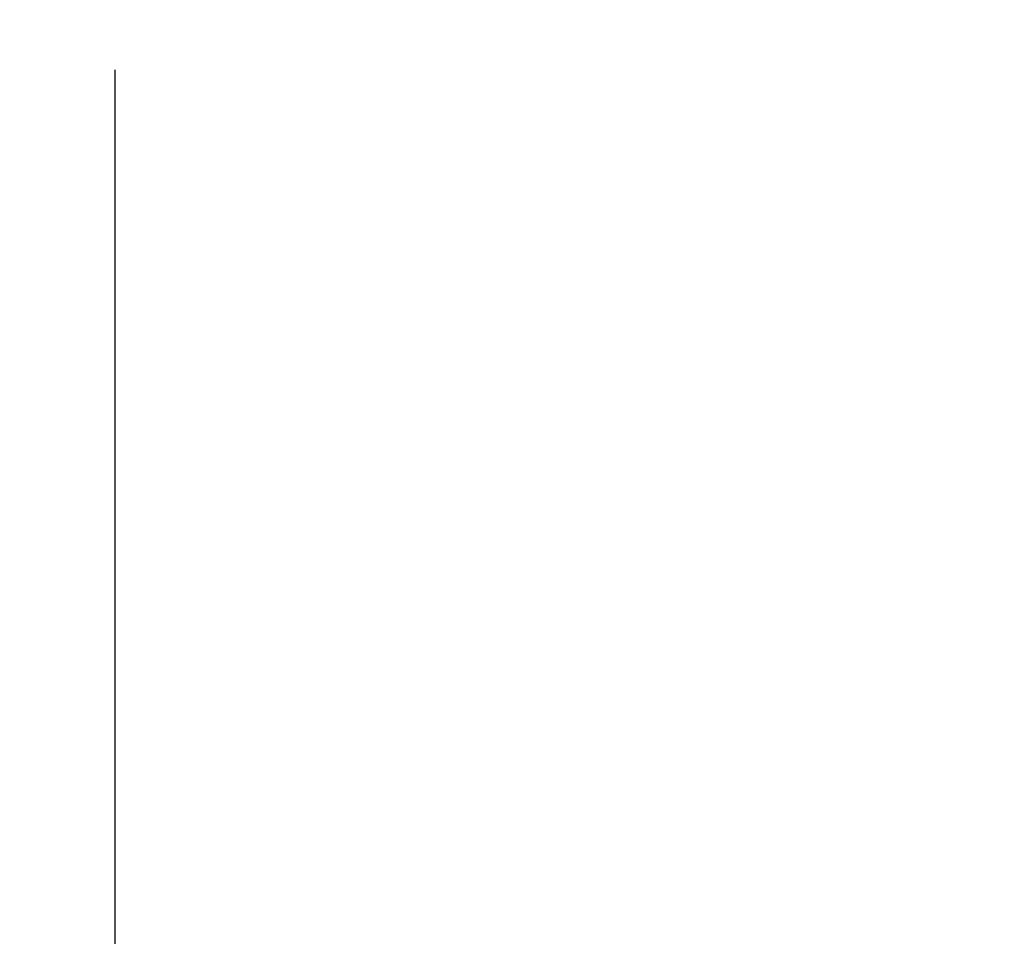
# Model space of a CAD drawing. Header units: inches. Extents: x 0 to 22, y 0 to 17.
# Tile 5 of 32: x 1.209 to 1.956, y 11.89 to 12.586. Entities that reach past the tile are written whole.
import ezdxf

# ---------------------------------------------------------------- set-up
doc = ezdxf.new("R2010")
doc.units = ezdxf.units.IN
doc.header["$LTSCALE"] = 1.21
doc.header["$MEASUREMENT"] = 0
doc.layers.get('0').update_dxf_attribs({"linetype": 'CONTINUOUS'})
doc.layers.add('DIMENSIONS', color=7, linetype='CONTINUOUS')
doc.styles.get("Standard").update_dxf_attribs({"font": 'txt', "width": 0.8})
doc.dimstyles.new('DIMSTYLE_2', dxfattribs={"dimtxt": 0.125, "dimasz": 0.18, "dimexe": 0.18, "dimexo": 0.0625, "dimgap": 0.09, "dimtad": 0, "dimtih": 1, "dimtoh": 1, "dimdec": 3, "dimlfac": 2, "dimzin": 4, "dimdsep": 46, "dimtxsty": 'STANDARD', "dimblk": '_FILLED', "dimblk1": '_FILLED', "dimblk2": '_FILLED', "dimcen": 0.09, "dimadec": 0, "dimazin": 0, "dimtp": 0.01, "dimtm": 0.01, "dimtfac": 1, "dimtdec": 3, "dimtofl": 0, "dimtmove": 0, "dimatfit": 3, "dimldrblk": '_FILLED', "dimfxl": 1, "dimtolj": 1, "dimtzin": 4, "dimarcsym": 0})

# ---------------------------------------------------------------- blocks, each defined once
blk = doc.blocks.new('*D10')
at = {"layer": 'DIMENSIONS', "color": 2, "linetype": 'CONTINUOUS'}
blk.add_line((4.6798, 11.81651), (4.6798, 12.54801), dxfattribs=at)
at = {"layer": 'DIMENSIONS', "color": 2, "linetype": 'CONTINUOUS', "width": 0.8}
for s, p in [(']', (4.7423, 13.93551)), ('172.65', (4.7423, 13.33551)), ('[', (4.7423, 13.23551)), ('6.797', (4.7423, 12.61051))]:
    blk.add_text(s, height=0.125, rotation=90, dxfattribs=at).set_placement(p)
blk = doc.blocks.new('_FILLED')
at = {"color": 0, "linetype": 'BYBLOCK'}
blk.add_solid([(0, 0), (-1, 0.1736), (-1, -0.1736)], dxfattribs=at)
blk = doc.blocks.new('*D11')
at = {"layer": 'DIMENSIONS', "color": 2, "linetype": 'CONTINUOUS'}
blk.add_line((1.28124, 11.79011), (1.28124, 12.54801), dxfattribs=at)
at = {"layer": 'DIMENSIONS', "color": 2, "linetype": 'CONTINUOUS', "width": 0.8}
for s, p in [(']', (1.34374, 13.33551)), ('0', (1.34374, 13.23551)), ('[', (1.34374, 13.13551)), ('.000', (1.34374, 12.61051))]:
    blk.add_text(s, height=0.125, rotation=90, dxfattribs=at).set_placement(p)
blk = doc.blocks.new('*D12')
at = {"layer": 'DIMENSIONS', "color": 2, "linetype": 'CONTINUOUS'}
blk.add_line((2.23052, 11.91201), (2.23052, 12.54801), dxfattribs=at)
at = {"layer": 'DIMENSIONS', "color": 2, "linetype": 'CONTINUOUS', "width": 0.8}
for s, p in [(']', (2.29302, 13.83551)), ('48.22', (2.29302, 13.33551)), ('[', (2.29302, 13.23551)), ('1.899', (2.29302, 12.61051))]:
    blk.add_text(s, height=0.125, rotation=90, dxfattribs=at).set_placement(p)
blk = doc.blocks.new('*D13')
at = {"layer": 'DIMENSIONS', "color": 2, "linetype": 'CONTINUOUS'}
blk.add_line((3.73052, 11.91201), (3.73052, 12.54801), dxfattribs=at)
at = {"layer": 'DIMENSIONS', "color": 2, "linetype": 'CONTINUOUS', "width": 0.8}
for s, p in [(']', (3.79302, 13.93551)), ('124.42', (3.79302, 13.33551)), ('[', (3.79302, 13.23551)), ('4.899', (3.79302, 12.61051))]:
    blk.add_text(s, height=0.125, rotation=90, dxfattribs=at).set_placement(p)

msp = doc.modelspace()

# ---------------------------------------------------------------- dimensions: what is measured, and where the dimension line sits
at = {"layer": 'DIMENSIONS', "color": 2, "linetype": 'CONTINUOUS'}
for feature_location, offset, origin, picture, middle in [((4.6798, 11.81651), (0, 0.73151), (1.28124, 11.54951), '*D10', (4.6798, 13.32301)), ((3.73052, 11.91201), (0, 0.636), (1.28124, 11.84951), '*D13', (3.73052, 13.32301)), ((2.23052, 11.91201), (0, 0.636), (1.28124, 11.84951), '*D12', (2.23052, 13.27301)), ((1.2812419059, 11.7901100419), (0, 0.7579034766), (1.2812419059, 11.5495135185), '*D11', (1.2812419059, 13.0230135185))]:
    dim = msp.add_ordinate_dim(feature_location=feature_location, offset=offset, dtype=1, origin=origin, dimstyle='DIMSTYLE_2', dxfattribs=at)
    dim.commit()
    dim.dimension.update_dxf_attribs({"geometry": picture, "text_midpoint": middle})

doc.saveas('drawing.dxf')
